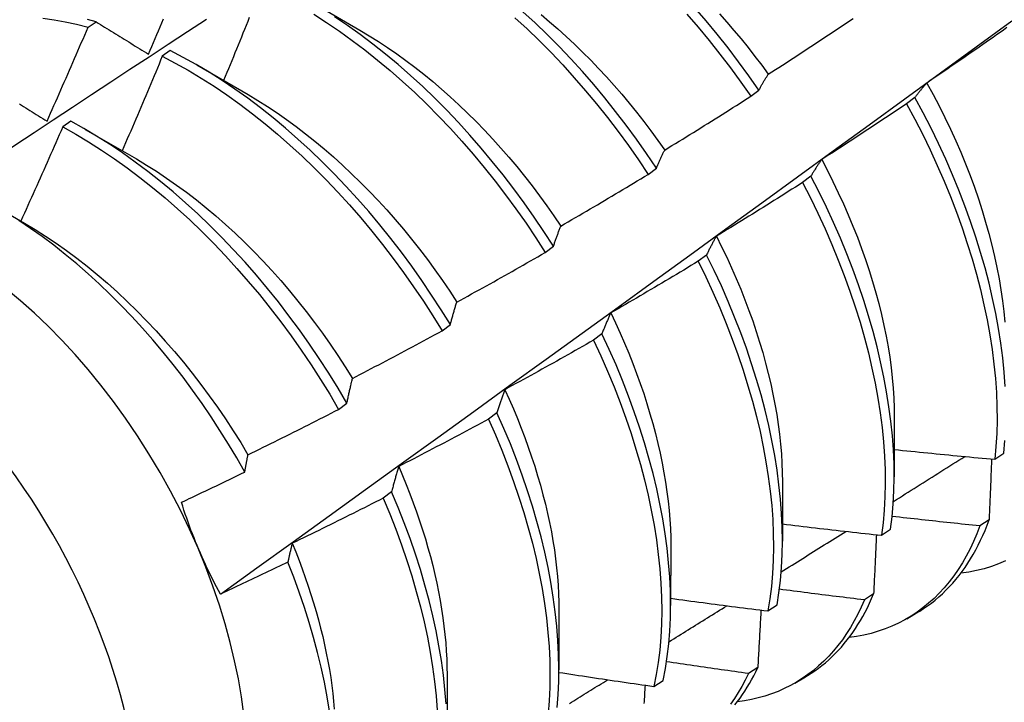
# Model space of a CAD drawing. Header units: inches. Extents: x 17 to 428, y 46 to 203.
# Tile 71 of 114: x 384.485 to 384.791, y 170.188 to 170.401. Entities that reach past the tile are written whole.
import ezdxf

# ---------------------------------------------------------------- set-up
doc = ezdxf.new("R2010")
doc.units = ezdxf.units.IN
doc.header["$MEASUREMENT"] = 0
doc.layers.add('Visible Edges(ANSI)', color=7, linetype='Continuous', lineweight=25)
doc.layers.add('Visible Tangent Edges(ANSI)', color=7, linetype='Continuous', lineweight=25)

msp = doc.modelspace()

# ---------------------------------------------------------------- linework, layer by layer
at = {"layer": 'Visible Edges(ANSI)'}
for p, q in [((384.57489, 170.40669), (384.59085, 170.39745)), ((384.50619, 170.3984), (384.50868, 170.40009)), ((384.53179, 170.39113), (384.52931, 170.38937)), ((384.54009, 170.38665), (384.55605, 170.37742)), ((384.71251, 170.37689), (384.71507, 170.37883)), ((384.76363, 170.37653), (384.76105, 170.37457)), ((384.5008, 170.36912), (384.49832, 170.36735)), ((384.50529, 170.36661), (384.52125, 170.35738)), ((384.68057, 170.35259), (384.68313, 170.35454)), ((384.73125, 170.35202), (384.72865, 170.35006)), ((384.47831, 170.34205), (384.48646, 170.33734)), ((384.64854, 170.32824), (384.6511, 170.33019)), ((384.69876, 170.32747), (384.69616, 170.32551)), ((384.61643, 170.30384), (384.619, 170.3058)), ((384.66618, 170.30291), (384.66357, 170.30094)), ((384.58422, 170.2794), (384.5868, 170.28136)), ((384.6335, 170.27832), (384.63089, 170.27636)), ((384.7572, 170.27682), (384.75718, 170.25837)), ((384.7885, 170.26386), (384.79132, 170.26576)), ((384.7224, 170.25679), (384.72238, 170.23833)), ((384.60072, 170.25372), (384.5981, 170.25176)), ((384.78671, 170.24495), (384.78384, 170.2431)), ((384.75324, 170.24018), (384.75606, 170.24207)), ((384.6876, 170.23675), (384.68758, 170.21829)), ((384.75076, 170.22189), (384.74788, 170.22005)), ((384.71786, 170.21659), (384.72069, 170.21847)), ((384.65281, 170.21671), (384.65278, 170.19825)), ((384.76106, 170.21418), (384.76384, 170.21579)), ((384.7147, 170.19896), (384.71181, 170.19713)), ((384.61801, 170.19667), (384.61798, 170.17821)), ((384.72626, 170.19414), (384.72904, 170.19575)), ((384.68236, 170.1931), (384.68521, 170.19498))]:
    msp.add_line(p, q, dxfattribs=at)
at = {"layer": 'Visible Edges(ANSI)', "flags": 128}
for points in [[(384.71507, 170.37883), (384.71194, 170.38329), (384.70873, 170.38768), (384.70544, 170.39199), (384.70207, 170.39622), (384.69862, 170.40036), (384.69511, 170.40441)], [(384.44762, 170.33793), (384.45359, 170.3419), (384.45955, 170.34587), (384.46551, 170.34983), (384.47148, 170.35379), (384.47745, 170.35775), (384.48341, 170.3617), (384.48938, 170.36565), (384.49535, 170.36959), (384.50132, 170.37353), (384.50729, 170.37746), (384.51326, 170.38139), (384.51923, 170.38531), (384.5252, 170.38923), (384.53117, 170.39315), (384.53715, 170.39706), (384.54312, 170.40096)], [(384.49215, 170.40123), (384.49561, 170.40073), (384.49911, 170.40009), (384.50264, 170.39932), (384.50619, 170.3984)], [(384.52505, 170.39), (384.52557, 170.39122), (384.52609, 170.39245), (384.52661, 170.39367), (384.52713, 170.39489), (384.52764, 170.39611), (384.52816, 170.39734), (384.52867, 170.39856), (384.52918, 170.39978), (384.5297, 170.40101)], [(384.5564, 170.40143), (384.55591, 170.4002), (384.55541, 170.39898), (384.55492, 170.39775), (384.55442, 170.39652), (384.55393, 170.3953), (384.55343, 170.39407), (384.55293, 170.39285), (384.55244, 170.39162), (384.55194, 170.3904), (384.55144, 170.38917), (384.55094, 170.38795), (384.55044, 170.38672), (384.54993, 170.3855), (384.54943, 170.38427), (384.54893, 170.38305), (384.54842, 170.38183)], [(384.57646, 170.40247), (384.58048, 170.3999), (384.58449, 170.39718), (384.58847, 170.39433), (384.59242, 170.39133), (384.59634, 170.3882), (384.60023, 170.38494), (384.60408, 170.38156), (384.60789, 170.37805), (384.61164, 170.37443), (384.61534, 170.37069), (384.61899, 170.36685), (384.62257, 170.3629), (384.62609, 170.35886), (384.62954, 170.35472), (384.63291, 170.35049), (384.63621, 170.34619), (384.63942, 170.3418), (384.64255, 170.33735), (384.64559, 170.33282), (384.64854, 170.32824)], [(384.6511, 170.33019), (384.64815, 170.33477), (384.6451, 170.33929), (384.64197, 170.34374), (384.63875, 170.34812), (384.63544, 170.35242), (384.63206, 170.35664), (384.62861, 170.36077), (384.62509, 170.3648), (384.6215, 170.36874), (384.61785, 170.37258), (384.61414, 170.37631), (384.61039, 170.37992), (384.60658, 170.38342), (384.60273, 170.38679), (384.59883, 170.39004), (384.59491, 170.39316), (384.59095, 170.39615), (384.58697, 170.399), (384.58296, 170.4017)], [(384.63911, 170.40139), (384.64291, 170.39788), (384.64666, 170.39425), (384.65036, 170.3905), (384.654, 170.38665), (384.65758, 170.3827), (384.66109, 170.37865), (384.66454, 170.37451), (384.66791, 170.37028), (384.6712, 170.36597), (384.67441, 170.36158), (384.67753, 170.35712), (384.68057, 170.35259)], [(384.68313, 170.35454), (384.68008, 170.35906), (384.67695, 170.36351), (384.67374, 170.3679), (384.67044, 170.3722), (384.66707, 170.37643), (384.66362, 170.38056), (384.6601, 170.38461), (384.65651, 170.38855), (384.65287, 170.39239), (384.64916, 170.39613), (384.64541, 170.39975), (384.6416, 170.40325)], [(384.64725, 170.40235), (384.64988, 170.40014), (384.65249, 170.39787), (384.65508, 170.39553), (384.65764, 170.39314), (384.66018, 170.39068), (384.66268, 170.38816), (384.66516, 170.38558), (384.6676, 170.38295), (384.67, 170.38027), (384.67237, 170.37753), (384.6747, 170.37474), (384.67699, 170.37191), (384.67924, 170.36903), (384.68145, 170.36611), (384.68361, 170.36316), (384.68573, 170.36016)], [(384.69259, 170.4025), (384.6961, 170.39845), (384.69954, 170.3943), (384.7029, 170.39006), (384.70619, 170.38575), (384.70939, 170.38135), (384.71251, 170.37689)], [(384.70275, 170.40256), (384.70504, 170.4), (384.70729, 170.3974), (384.7095, 170.39475), (384.71168, 170.39206), (384.71383, 170.38934), (384.71593, 170.38657), (384.71799, 170.38377)], [(384.71799, 170.38377), (384.7191, 170.38448), (384.72021, 170.3852), (384.72131, 170.38591), (384.72242, 170.38662), (384.72352, 170.38734), (384.72463, 170.38806), (384.72573, 170.38877), (384.72683, 170.38949), (384.72793, 170.39021), (384.72903, 170.39093), (384.73013, 170.39166), (384.73123, 170.39238), (384.73233, 170.3931), (384.73343, 170.39383), (384.73453, 170.39455), (384.73563, 170.39528), (384.73672, 170.39601), (384.73782, 170.39674), (384.73891, 170.39747), (384.74001, 170.3982), (384.7411, 170.39893), (384.7422, 170.39966), (384.74329, 170.4004), (384.74438, 170.40113)], [(384.49344, 170.36918), (384.49398, 170.37039), (384.49452, 170.37161), (384.49506, 170.37282), (384.4956, 170.37404), (384.49614, 170.37525), (384.49668, 170.37647), (384.49721, 170.37768), (384.49775, 170.3789), (384.49828, 170.38012), (384.49881, 170.38133), (384.49935, 170.38255), (384.49988, 170.38377), (384.50041, 170.38499), (384.50094, 170.3862), (384.50147, 170.38742), (384.502, 170.38864), (384.50252, 170.38986), (384.50305, 170.39108), (384.50358, 170.3923), (384.5041, 170.39352), (384.50463, 170.39474), (384.50515, 170.39596), (384.50567, 170.39718), (384.50619, 170.3984)], [(384.50868, 170.40009), (384.50604, 170.40077)], [(384.50868, 170.40009), (384.50935, 170.39967), (384.51003, 170.39926), (384.5107, 170.39884), (384.51137, 170.39843), (384.51205, 170.39801), (384.51273, 170.39759), (384.51341, 170.39718), (384.51408, 170.39676), (384.51476, 170.39634), (384.51544, 170.39592), (384.51612, 170.3955), (384.51681, 170.39508), (384.51749, 170.39466), (384.51817, 170.39424), (384.51886, 170.39382), (384.51954, 170.3934), (384.52023, 170.39298), (384.52091, 170.39255), (384.5216, 170.39213), (384.52229, 170.3917), (384.52298, 170.39128), (384.52367, 170.39085), (384.52436, 170.39043), (384.52505, 170.39)], [(384.54741, 170.22187), (384.55871, 170.22999), (384.57001, 170.23812), (384.58129, 170.24625), (384.59257, 170.25438), (384.60383, 170.2625), (384.61508, 170.27063), (384.62633, 170.27875), (384.63756, 170.28688), (384.64878, 170.295), (384.66, 170.30312), (384.6712, 170.31124), (384.68239, 170.31936), (384.69358, 170.32747), (384.70475, 170.33559), (384.71592, 170.3437), (384.72707, 170.3518), (384.73822, 170.35991), (384.74936, 170.36801), (384.76048, 170.37611), (384.7716, 170.38421), (384.78271, 170.39231), (384.79381, 170.4004)], [(384.79227, 170.3983), (384.7912, 170.39754), (384.79012, 170.39678), (384.78904, 170.39602), (384.78796, 170.39526), (384.78688, 170.3945), (384.7858, 170.39374), (384.78472, 170.39299), (384.78364, 170.39224), (384.78255, 170.39148), (384.78147, 170.39073), (384.78039, 170.38998), (384.7793, 170.38923), (384.77822, 170.38848), (384.77713, 170.38773), (384.77604, 170.38698), (384.77496, 170.38624), (384.77387, 170.38549), (384.77278, 170.38475), (384.77169, 170.38401), (384.7706, 170.38326), (384.76951, 170.38252), (384.76842, 170.38178), (384.76733, 170.38104)], [(384.59085, 170.39746), (384.59373, 170.39575), (384.59659, 170.39397), (384.59945, 170.39209), (384.60229, 170.39013), (384.60512, 170.3881), (384.60794, 170.38598), (384.61073, 170.38378), (384.6135, 170.3815), (384.61626, 170.37915), (384.61898, 170.37673), (384.62168, 170.37423), (384.62435, 170.37167), (384.62699, 170.36904), (384.6296, 170.36635), (384.63217, 170.36359), (384.6347, 170.36078), (384.6372, 170.35791), (384.63965, 170.35499), (384.64206, 170.35202), (384.64443, 170.34901), (384.64674, 170.34594), (384.64901, 170.34283), (384.65123, 170.33969), (384.6534, 170.3365)], [(384.52931, 170.38937), (384.5288, 170.38814), (384.52829, 170.38691), (384.52778, 170.38568), (384.52726, 170.38445), (384.52675, 170.38323), (384.52623, 170.382), (384.52572, 170.38077), (384.5252, 170.37954), (384.52468, 170.37832), (384.52417, 170.37709), (384.52365, 170.37586), (384.52313, 170.37463), (384.52261, 170.37341), (384.52209, 170.37218), (384.52156, 170.37096), (384.52104, 170.36973), (384.52052, 170.36851), (384.51999, 170.36728), (384.51947, 170.36606), (384.51894, 170.36483), (384.51841, 170.36361), (384.51789, 170.36238), (384.51736, 170.36116), (384.51683, 170.35994)], [(384.52931, 170.38937), (384.53335, 170.38726), (384.53739, 170.385), (384.54143, 170.38258), (384.54545, 170.38002), (384.54945, 170.37731), (384.55343, 170.37446), (384.55739, 170.37147), (384.56131, 170.36835), (384.56521, 170.3651), (384.56906, 170.36172), (384.57286, 170.35822), (384.57662, 170.35461), (384.58033, 170.35088), (384.58398, 170.34704), (384.58756, 170.3431), (384.59108, 170.33906), (384.59454, 170.33493), (384.59791, 170.33071), (384.60121, 170.3264), (384.60443, 170.32202), (384.60757, 170.31757), (384.61061, 170.31305), (384.61357, 170.30848), (384.61643, 170.30384)], [(384.619, 170.3058), (384.61613, 170.31043), (384.61317, 170.315), (384.61012, 170.31951), (384.60698, 170.32396), (384.60375, 170.32833), (384.60045, 170.33263), (384.59706, 170.33684), (384.59361, 170.34097), (384.59008, 170.345), (384.58649, 170.34893), (384.58283, 170.35276), (384.57912, 170.35648), (384.57536, 170.36009), (384.57155, 170.36358), (384.5677, 170.36695), (384.5638, 170.37019), (384.55988, 170.37331), (384.55592, 170.37628), (384.55193, 170.37912), (384.54793, 170.38182), (384.54391, 170.38437), (384.53987, 170.38678), (384.53583, 170.38903), (384.53179, 170.39113)], [(384.71507, 170.37883), (384.71518, 170.37905), (384.7153, 170.37927), (384.71542, 170.37948), (384.71553, 170.3797), (384.71565, 170.37991), (384.71577, 170.38013), (384.71589, 170.38034), (384.71601, 170.38055), (384.71613, 170.38076), (384.71625, 170.38097), (384.71637, 170.38118), (384.7165, 170.38138), (384.71662, 170.38159), (384.71674, 170.38179), (384.71686, 170.38199), (384.71699, 170.3822), (384.71711, 170.3824), (384.71724, 170.3826), (384.71736, 170.3828), (384.71749, 170.38299), (384.71761, 170.38319), (384.71774, 170.38338), (384.71787, 170.38358), (384.71799, 170.38377)], [(384.76733, 170.38104), (384.76717, 170.38087), (384.76701, 170.38069), (384.76685, 170.38051), (384.76669, 170.38033), (384.76653, 170.38015), (384.76637, 170.37997), (384.76622, 170.37979), (384.76606, 170.37961), (384.7659, 170.37942), (384.76575, 170.37924), (384.76559, 170.37905), (384.76544, 170.37886), (384.76529, 170.37868), (384.76513, 170.37849), (384.76498, 170.3783), (384.76483, 170.3781), (384.76468, 170.37791), (384.76453, 170.37772), (384.76438, 170.37752), (384.76423, 170.37733), (384.76408, 170.37713), (384.76393, 170.37693), (384.76378, 170.37673), (384.76363, 170.37653)], [(384.76733, 170.38104), (384.76928, 170.37749), (384.77115, 170.37391), (384.77295, 170.37031), (384.77468, 170.3667), (384.77633, 170.36308), (384.7779, 170.35945), (384.77939, 170.35582), (384.7808, 170.35219), (384.78213, 170.34856), (384.78338, 170.34493), (384.78455, 170.34132), (384.78564, 170.33772), (384.78664, 170.33414), (384.78756, 170.33058), (384.7884, 170.32704), (384.78915, 170.32353), (384.78981, 170.32005), (384.79039, 170.31661), (384.79088, 170.3132), (384.79128, 170.30983), (384.79159, 170.30651)], [(384.55605, 170.37742), (384.55905, 170.37563), (384.56205, 170.37374), (384.56504, 170.37176), (384.56801, 170.36968), (384.57097, 170.36752), (384.57391, 170.36526), (384.57683, 170.36293), (384.57973, 170.36051), (384.5826, 170.35801), (384.58544, 170.35544), (384.58826, 170.35279), (384.59104, 170.35007), (384.59379, 170.34729), (384.5965, 170.34443), (384.59917, 170.34151), (384.6018, 170.33853), (384.60438, 170.33549), (384.60691, 170.3324), (384.6094, 170.32925), (384.61183, 170.32605), (384.61421, 170.3228), (384.61653, 170.31951), (384.6188, 170.31617), (384.621, 170.3128)], [(384.68573, 170.36016), (384.68685, 170.36085), (384.68798, 170.36153), (384.6891, 170.36222), (384.69022, 170.36291), (384.69134, 170.3636), (384.69246, 170.36429), (384.69358, 170.36498), (384.6947, 170.36567), (384.69582, 170.36637), (384.69693, 170.36706), (384.69805, 170.36776), (384.69917, 170.36845), (384.70028, 170.36915), (384.7014, 170.36985), (384.70251, 170.37055), (384.70363, 170.37125), (384.70474, 170.37195), (384.70585, 170.37265), (384.70696, 170.37336), (384.70807, 170.37406), (384.70919, 170.37477), (384.71029, 170.37547), (384.7114, 170.37618), (384.71251, 170.37689)], [(384.79174, 170.28655), (384.79142, 170.29096), (384.79097, 170.29544), (384.79039, 170.29998), (384.78967, 170.30458), (384.78881, 170.30923), (384.78783, 170.31393), (384.78671, 170.31866), (384.78546, 170.32344), (384.78409, 170.32824), (384.78258, 170.33307), (384.78095, 170.33791), (384.7792, 170.34276), (384.77733, 170.34762), (384.77533, 170.35248), (384.77322, 170.35733), (384.77099, 170.36217), (384.76865, 170.36698), (384.76619, 170.37177), (384.76363, 170.37653)], [(384.48481, 170.37452), (384.48547, 170.37411), (384.48613, 170.3737), (384.48679, 170.37329), (384.48745, 170.37288), (384.48811, 170.37247), (384.48878, 170.37206), (384.48944, 170.37165), (384.4901, 170.37124), (384.49077, 170.37083), (384.49144, 170.37042), (384.4921, 170.37), (384.49277, 170.36959), (384.49344, 170.36918)], [(384.76105, 170.37457), (384.75995, 170.37384), (384.75886, 170.3731), (384.75776, 170.37237), (384.75667, 170.37164), (384.75557, 170.3709), (384.75447, 170.37017), (384.75337, 170.36944), (384.75228, 170.36871), (384.75118, 170.36799), (384.75008, 170.36726), (384.74898, 170.36653), (384.74787, 170.36581), (384.74677, 170.36509), (384.74567, 170.36436), (384.74457, 170.36364), (384.74346, 170.36292), (384.74236, 170.3622), (384.74125, 170.36148), (384.74015, 170.36077), (384.73904, 170.36005), (384.73794, 170.35933), (384.73683, 170.35862), (384.73572, 170.35791), (384.73461, 170.35719)], [(384.76105, 170.37457), (384.7636, 170.36981), (384.76604, 170.36502), (384.76838, 170.3602), (384.7706, 170.35536), (384.7727, 170.35051), (384.77469, 170.34565), (384.77655, 170.3408), (384.7783, 170.33594), (384.77992, 170.3311), (384.78141, 170.32628), (384.78278, 170.32148), (384.78401, 170.3167), (384.78512, 170.31197), (384.7861, 170.30727), (384.78694, 170.30262), (384.78765, 170.29803), (384.78823, 170.29349), (384.78867, 170.28902), (384.78898, 170.28462), (384.78915, 170.2803), (384.78919, 170.27605), (384.78909, 170.27189), (384.78886, 170.26783), (384.7885, 170.26386)], [(384.49832, 170.36735), (384.49778, 170.36613), (384.49725, 170.3649), (384.49671, 170.36368), (384.49617, 170.36245), (384.49564, 170.36123), (384.4951, 170.36), (384.49456, 170.35878), (384.49402, 170.35756), (384.49348, 170.35633), (384.49294, 170.35511), (384.49239, 170.35389), (384.49185, 170.35267), (384.49131, 170.35144), (384.49076, 170.35022), (384.49022, 170.349), (384.48967, 170.34778), (384.48912, 170.34656), (384.48857, 170.34534), (384.48802, 170.34412), (384.48748, 170.3429), (384.48692, 170.34168), (384.48637, 170.34046), (384.48582, 170.33924), (384.48527, 170.33802)], [(384.49832, 170.36735), (384.50236, 170.3651), (384.50639, 170.36269), (384.51041, 170.36014), (384.51441, 170.35744), (384.5184, 170.35459), (384.52236, 170.35161), (384.52628, 170.3485), (384.53018, 170.34526), (384.53403, 170.34189), (384.53784, 170.33839), (384.5416, 170.33478), (384.54531, 170.33106), (384.54896, 170.32723), (384.55255, 170.3233), (384.55608, 170.31926), (384.55953, 170.31514), (384.56292, 170.31092), (384.56622, 170.30662), (384.56945, 170.30225), (384.57259, 170.2978), (384.57564, 170.29329), (384.5786, 170.28871), (384.58146, 170.28408), (384.58422, 170.2794)], [(384.5868, 170.28136), (384.58403, 170.28603), (384.58116, 170.29066), (384.57819, 170.29523), (384.57514, 170.29974), (384.57199, 170.30418), (384.56876, 170.30855), (384.56545, 170.31284), (384.56206, 170.31705), (384.5586, 170.32117), (384.55507, 170.3252), (384.55147, 170.32913), (384.54782, 170.33295), (384.5441, 170.33666), (384.54034, 170.34026), (384.53653, 170.34375), (384.53267, 170.34711), (384.52877, 170.35034), (384.52484, 170.35345), (384.52088, 170.35642), (384.5169, 170.35925), (384.51289, 170.36194), (384.50887, 170.36448), (384.50484, 170.36687), (384.5008, 170.36912)], [(384.68313, 170.35454), (384.68323, 170.35479), (384.68333, 170.35503), (384.68344, 170.35528), (384.68354, 170.35552), (384.68365, 170.35576), (384.68375, 170.356), (384.68386, 170.35625), (384.68397, 170.35648), (384.68407, 170.35672), (384.68418, 170.35696), (384.68429, 170.3572), (384.6844, 170.35743), (384.68451, 170.35766), (384.68461, 170.3579), (384.68472, 170.35813), (384.68483, 170.35836), (384.68494, 170.35859), (384.68506, 170.35882), (384.68517, 170.35904), (384.68528, 170.35927), (384.68539, 170.35949), (384.6855, 170.35972), (384.68562, 170.35994), (384.68573, 170.36016)], [(384.52125, 170.35738), (384.5244, 170.3555), (384.52753, 170.35353), (384.53066, 170.35145), (384.53377, 170.34927), (384.53686, 170.347), (384.53993, 170.34463), (384.54298, 170.34218), (384.546, 170.33963), (384.549, 170.337), (384.55196, 170.33428), (384.55488, 170.33148), (384.55777, 170.3286), (384.56062, 170.32565), (384.56342, 170.32262), (384.56617, 170.31952), (384.56888, 170.31635), (384.57154, 170.31313), (384.57414, 170.30984), (384.57669, 170.30649), (384.57918, 170.30309), (384.58161, 170.29965), (384.58398, 170.29615), (384.58629, 170.29262), (384.58853, 170.28905)], [(384.73461, 170.35719), (384.73446, 170.35699), (384.73432, 170.35679), (384.73417, 170.35658), (384.73403, 170.35637), (384.73388, 170.35617), (384.73374, 170.35596), (384.7336, 170.35575), (384.73345, 170.35554), (384.73331, 170.35532), (384.73317, 170.35511), (384.73303, 170.3549), (384.73289, 170.35468), (384.73275, 170.35447), (384.73261, 170.35425), (384.73247, 170.35403), (384.73233, 170.35381), (384.7322, 170.35359), (384.73206, 170.35337), (384.73192, 170.35315), (384.73179, 170.35292), (384.73165, 170.3527), (384.73151, 170.35247), (384.73138, 170.35225), (384.73125, 170.35202)], [(384.73461, 170.35719), (384.7364, 170.35377), (384.73812, 170.35033), (384.73978, 170.34688), (384.74136, 170.34342), (384.74288, 170.33995), (384.74432, 170.33648), (384.7457, 170.333), (384.747, 170.32953), (384.74823, 170.32607), (384.74938, 170.32261), (384.75046, 170.31917), (384.75146, 170.31573), (384.75238, 170.31232), (384.75323, 170.30893), (384.75399, 170.30556), (384.75467, 170.30222), (384.75528, 170.29891), (384.7558, 170.29564), (384.75623, 170.2924), (384.75659, 170.28919), (384.75687, 170.28603), (384.75706, 170.28292), (384.75717, 170.27985), (384.75721, 170.27683)], [(384.6534, 170.3365), (384.65454, 170.33716), (384.65568, 170.33782), (384.65682, 170.33848), (384.65795, 170.33914), (384.65909, 170.33981), (384.66023, 170.34047), (384.66136, 170.34113), (384.6625, 170.3418), (384.66363, 170.34247), (384.66476, 170.34313), (384.6659, 170.3438), (384.66703, 170.34447), (384.66816, 170.34514), (384.66929, 170.34582), (384.67042, 170.34649), (384.67155, 170.34716), (384.67268, 170.34784), (384.67381, 170.34851), (384.67494, 170.34919), (384.67606, 170.34987), (384.67719, 170.35055), (384.67832, 170.35123), (384.67944, 170.35191), (384.68057, 170.35259)], [(384.75606, 170.24207), (384.75654, 170.24595), (384.75689, 170.24993), (384.7571, 170.25401), (384.75718, 170.25818), (384.75712, 170.26244), (384.75693, 170.26677), (384.7566, 170.27119), (384.75614, 170.27567), (384.75555, 170.28021), (384.75482, 170.28481), (384.75396, 170.28947), (384.75296, 170.29417), (384.75184, 170.29891), (384.75059, 170.30368), (384.7492, 170.30849), (384.74769, 170.31332), (384.74605, 170.31816), (384.74429, 170.32301), (384.74241, 170.32787), (384.74041, 170.33273), (384.73829, 170.33758), (384.73605, 170.34241), (384.73371, 170.34723), (384.73125, 170.35202)], [(384.72865, 170.35006), (384.72754, 170.34935), (384.72643, 170.34864), (384.72532, 170.34793), (384.7242, 170.34723), (384.72309, 170.34652), (384.72198, 170.34582), (384.72086, 170.34511), (384.71975, 170.34441), (384.71863, 170.34371), (384.71751, 170.34301), (384.71639, 170.34231), (384.71528, 170.34161), (384.71416, 170.34092), (384.71304, 170.34022), (384.71192, 170.33953), (384.7108, 170.33883), (384.70968, 170.33814), (384.70856, 170.33745), (384.70743, 170.33676), (384.70631, 170.33607), (384.70519, 170.33538), (384.70406, 170.33469), (384.70294, 170.334), (384.70181, 170.33332)], [(384.72865, 170.35006), (384.7311, 170.34526), (384.73344, 170.34045), (384.73567, 170.33561), (384.73778, 170.33076), (384.73977, 170.3259), (384.74165, 170.32104), (384.7434, 170.31619), (384.74503, 170.31135), (384.74653, 170.30652), (384.7479, 170.30172), (384.74915, 170.29695), (384.75026, 170.29221), (384.75124, 170.28751), (384.7521, 170.28286), (384.75281, 170.27826), (384.7534, 170.27372), (384.75385, 170.26925), (384.75416, 170.26484), (384.75435, 170.26051), (384.75439, 170.25626), (384.7543, 170.2521), (384.75408, 170.24803), (384.75373, 170.24405), (384.75324, 170.24018)], [(384.55501, 170.25987), (384.55251, 170.26425), (384.54993, 170.26857), (384.54727, 170.27285), (384.54451, 170.27708), (384.54168, 170.28125), (384.53876, 170.28535), (384.53577, 170.28939), (384.53271, 170.29335), (384.52959, 170.29722), (384.5264, 170.30101), (384.52316, 170.3047), (384.51987, 170.30829), (384.51652, 170.31179), (384.51312, 170.31518), (384.50968, 170.31847), (384.50619, 170.32165), (384.50266, 170.32472), (384.4991, 170.32767), (384.49551, 170.33049), (384.4919, 170.33319), (384.48828, 170.33575), (384.48464, 170.33817)], [(384.48646, 170.33734), (384.48973, 170.33538), (384.493, 170.33332), (384.49626, 170.33114), (384.4995, 170.32886), (384.50272, 170.32647), (384.50591, 170.32397), (384.50908, 170.32138), (384.51222, 170.31868), (384.51533, 170.31589), (384.5184, 170.31301), (384.52143, 170.31004), (384.52442, 170.30699), (384.52737, 170.30386), (384.53026, 170.30066), (384.53311, 170.29738), (384.53591, 170.29404), (384.53864, 170.29063), (384.54132, 170.28715), (384.54394, 170.28363), (384.54649, 170.28005), (384.54897, 170.27642), (384.55138, 170.27274), (384.55372, 170.26902), (384.55598, 170.26527)], [(384.6511, 170.33019), (384.65119, 170.33047), (384.65129, 170.33074), (384.65138, 170.33102), (384.65147, 170.33129), (384.65156, 170.33156), (384.65166, 170.33183), (384.65175, 170.3321), (384.65184, 170.33237), (384.65194, 170.33263), (384.65203, 170.3329), (384.65213, 170.33316), (384.65222, 170.33343), (384.65232, 170.33369), (384.65241, 170.33395), (384.65251, 170.33421), (384.65261, 170.33447), (384.65271, 170.33473), (384.6528, 170.33499), (384.6529, 170.33524), (384.653, 170.3355), (384.6531, 170.33575), (384.6532, 170.336), (384.6533, 170.33625), (384.6534, 170.3365)], [(384.70181, 170.33332), (384.70168, 170.33309), (384.70155, 170.33286), (384.70141, 170.33262), (384.70128, 170.33239), (384.70115, 170.33215), (384.70102, 170.33192), (384.70089, 170.33168), (384.70076, 170.33144), (384.70063, 170.3312), (384.70051, 170.33096), (384.70038, 170.33072), (384.70025, 170.33047), (384.70012, 170.33023), (384.7, 170.32998), (384.69987, 170.32974), (384.69975, 170.32949), (384.69962, 170.32924), (384.6995, 170.32899), (384.69937, 170.32874), (384.69925, 170.32849), (384.69913, 170.32824), (384.69901, 170.32799), (384.69888, 170.32773), (384.69876, 170.32747)], [(384.70181, 170.33332), (384.70345, 170.33004), (384.70503, 170.32675), (384.70654, 170.32345), (384.70799, 170.32015), (384.70938, 170.31684), (384.71069, 170.31353), (384.71195, 170.31022), (384.71313, 170.30692), (384.71424, 170.30363), (384.71528, 170.30034), (384.71626, 170.29707), (384.71716, 170.29381), (384.71799, 170.29057), (384.71875, 170.28735), (384.71944, 170.28415), (384.72005, 170.28097), (384.7206, 170.27783), (384.72107, 170.27471), (384.72147, 170.27163), (384.7218, 170.26858), (384.72206, 170.26557), (384.72224, 170.2626), (384.72235, 170.25967), (384.72239, 170.25679)], [(384.621, 170.3128), (384.62215, 170.31343), (384.62331, 170.31406), (384.62446, 170.3147), (384.62561, 170.31533), (384.62677, 170.31597), (384.62792, 170.3166), (384.62907, 170.31724), (384.63022, 170.31788), (384.63137, 170.31852), (384.63252, 170.31916), (384.63366, 170.3198), (384.63481, 170.32045), (384.63596, 170.32109), (384.63711, 170.32173), (384.63825, 170.32238), (384.6394, 170.32303), (384.64054, 170.32368), (384.64169, 170.32433), (384.64283, 170.32498), (384.64397, 170.32563), (384.64511, 170.32628), (384.64626, 170.32693), (384.6474, 170.32759), (384.64854, 170.32824)], [(384.72069, 170.21847), (384.7213, 170.22226), (384.72177, 170.22614), (384.72211, 170.23013), (384.72231, 170.23422), (384.72238, 170.23839), (384.72231, 170.24265), (384.72211, 170.24699), (384.72178, 170.25141), (384.72131, 170.25589), (384.72071, 170.26044), (384.71997, 170.26505), (384.7191, 170.2697), (384.7181, 170.27441), (384.71697, 170.27915), (384.71571, 170.28393), (384.71432, 170.28874), (384.7128, 170.29356), (384.71116, 170.29841), (384.70939, 170.30326), (384.7075, 170.30812), (384.70549, 170.31298), (384.70336, 170.31783), (384.70112, 170.32266), (384.69876, 170.32747)], [(384.69616, 170.32551), (384.69503, 170.32483), (384.69391, 170.32415), (384.69278, 170.32347), (384.69165, 170.32279), (384.69052, 170.32211), (384.68939, 170.32143), (384.68825, 170.32076), (384.68712, 170.32008), (384.68599, 170.31941), (384.68486, 170.31873), (384.68372, 170.31806), (384.68259, 170.31739), (384.68145, 170.31672), (384.68032, 170.31605), (384.67918, 170.31539), (384.67805, 170.31472), (384.67691, 170.31405), (384.67577, 170.31339), (384.67463, 170.31273), (384.67349, 170.31206), (384.67235, 170.3114), (384.67121, 170.31074), (384.67007, 170.31008), (384.66893, 170.30943)], [(384.69616, 170.32551), (384.69851, 170.32069), (384.70074, 170.31586), (384.70286, 170.31101), (384.70486, 170.30615), (384.70674, 170.30129), (384.7085, 170.29644), (384.71013, 170.2916), (384.71164, 170.28677), (384.71302, 170.28197), (384.71428, 170.27719), (384.7154, 170.27245), (384.71639, 170.26775), (384.71725, 170.2631), (384.71798, 170.25849), (384.71857, 170.25395), (384.71903, 170.24947), (384.71935, 170.24506), (384.71954, 170.24073), (384.71959, 170.23647), (384.71951, 170.2323), (384.7193, 170.22823), (384.71895, 170.22425), (384.71847, 170.22037), (384.71786, 170.21659)], [(384.619, 170.3058), (384.61908, 170.3061), (384.61916, 170.30641), (384.61924, 170.30671), (384.61932, 170.30701), (384.6194, 170.30731), (384.61948, 170.30761), (384.61956, 170.30791), (384.61964, 170.3082), (384.61972, 170.3085), (384.6198, 170.30879), (384.61989, 170.30909), (384.61997, 170.30938), (384.62005, 170.30967), (384.62014, 170.30996), (384.62022, 170.31025), (384.62031, 170.31054), (384.62039, 170.31082), (384.62048, 170.31111), (384.62056, 170.31139), (384.62065, 170.31168), (384.62074, 170.31196), (384.62082, 170.31224), (384.62091, 170.31252), (384.621, 170.3128)], [(384.66893, 170.30943), (384.66881, 170.30917), (384.66869, 170.30891), (384.66857, 170.30864), (384.66845, 170.30838), (384.66833, 170.30812), (384.66822, 170.30785), (384.6681, 170.30759), (384.66798, 170.30732), (384.66787, 170.30705), (384.66775, 170.30678), (384.66764, 170.30651), (384.66752, 170.30624), (384.66741, 170.30597), (384.66729, 170.3057), (384.66718, 170.30542), (384.66707, 170.30515), (384.66695, 170.30487), (384.66684, 170.30459), (384.66673, 170.30432), (384.66662, 170.30404), (384.66651, 170.30376), (384.6664, 170.30347), (384.66629, 170.30319), (384.66618, 170.30291)], [(384.66893, 170.30943), (384.67042, 170.3063), (384.67185, 170.30316), (384.67322, 170.30002), (384.67453, 170.29687), (384.67578, 170.29372), (384.67697, 170.29058), (384.67811, 170.28743), (384.67918, 170.2843), (384.68019, 170.28117), (384.68114, 170.27805), (384.68202, 170.27494), (384.68284, 170.27185), (384.6836, 170.26877), (384.6843, 170.26572), (384.68493, 170.26268), (384.68549, 170.25967), (384.68599, 170.25669), (384.68643, 170.25374), (384.68679, 170.25081), (384.68709, 170.24792), (384.68733, 170.24507), (384.68749, 170.24225), (384.68759, 170.23947), (384.68762, 170.23673)], [(384.58853, 170.28905), (384.5897, 170.28966), (384.59086, 170.29026), (384.59203, 170.29087), (384.5932, 170.29147), (384.59437, 170.29208), (384.59553, 170.29269), (384.5967, 170.2933), (384.59786, 170.29391), (384.59903, 170.29453), (384.60019, 170.29514), (384.60135, 170.29576), (384.60252, 170.29637), (384.60368, 170.29699), (384.60484, 170.29761), (384.606, 170.29823), (384.60716, 170.29885), (384.60832, 170.29947), (384.60948, 170.30009), (384.61064, 170.30071), (384.6118, 170.30134), (384.61296, 170.30196), (384.61411, 170.30259), (384.61527, 170.30322), (384.61643, 170.30384)], [(384.68521, 170.19498), (384.68593, 170.19866), (384.68653, 170.20245), (384.68699, 170.20634), (384.68732, 170.21033), (384.68752, 170.21442), (384.68758, 170.2186), (384.68751, 170.22287), (384.6873, 170.22722), (384.68696, 170.23163), (384.68648, 170.23612), (384.68587, 170.24067), (384.68513, 170.24528), (384.68425, 170.24994), (384.68324, 170.25465), (384.6821, 170.25939), (384.68083, 170.26417), (384.67943, 170.26898), (384.67791, 170.27381), (384.67626, 170.27866), (384.67448, 170.28351), (384.67258, 170.28837), (384.67057, 170.29323), (384.66843, 170.29807), (384.66618, 170.30291)], [(384.66357, 170.30094), (384.66243, 170.30029), (384.66129, 170.29963), (384.66014, 170.29898), (384.65899, 170.29833), (384.65785, 170.29768), (384.6567, 170.29703), (384.65556, 170.29638), (384.65441, 170.29573), (384.65326, 170.29509), (384.65211, 170.29444), (384.65096, 170.2938), (384.64981, 170.29315), (384.64866, 170.29251), (384.64751, 170.29187), (384.64636, 170.29123), (384.6452, 170.29059), (384.64405, 170.28995), (384.6429, 170.28931), (384.64174, 170.28868), (384.64059, 170.28804), (384.63943, 170.28741), (384.63828, 170.28678), (384.63712, 170.28615), (384.63596, 170.28552)], [(384.66357, 170.30094), (384.66581, 170.29611), (384.66794, 170.29126), (384.66995, 170.2864), (384.67183, 170.28154), (384.6736, 170.27669), (384.67524, 170.27184), (384.67676, 170.26702), (384.67815, 170.26221), (384.67941, 170.25743), (384.68054, 170.25269), (384.68154, 170.24799), (384.6824, 170.24333), (384.68314, 170.23873), (384.68374, 170.23418), (384.6842, 170.2297), (384.68454, 170.22528), (384.68473, 170.22094), (384.6848, 170.21668), (384.68472, 170.21251), (384.68452, 170.20843), (384.68418, 170.20444), (384.68371, 170.20055), (384.6831, 170.19677), (384.68236, 170.1931)], [(384.5868, 170.28136), (384.58687, 170.28169), (384.58694, 170.28202), (384.58701, 170.28236), (384.58708, 170.28269), (384.58715, 170.28301), (384.58721, 170.28334), (384.58728, 170.28367), (384.58735, 170.28399), (384.58743, 170.28432), (384.5875, 170.28464), (384.58757, 170.28496), (384.58764, 170.28529), (384.58771, 170.28561), (384.58778, 170.28592), (384.58786, 170.28624), (384.58793, 170.28656), (384.588, 170.28687), (384.58808, 170.28719), (384.58815, 170.2875), (384.58823, 170.28781), (384.5883, 170.28813), (384.58838, 170.28844), (384.58845, 170.28874), (384.58853, 170.28905)], [(384.63596, 170.28552), (384.63586, 170.28523), (384.63575, 170.28494), (384.63564, 170.28465), (384.63553, 170.28436), (384.63543, 170.28407), (384.63532, 170.28378), (384.63522, 170.28348), (384.63511, 170.28319), (384.63501, 170.28289), (384.6349, 170.28259), (384.6348, 170.2823), (384.6347, 170.282), (384.6346, 170.2817), (384.63449, 170.2814), (384.63439, 170.28109), (384.63429, 170.28079), (384.63419, 170.28048), (384.63409, 170.28018), (384.63399, 170.27987), (384.63389, 170.27956), (384.6338, 170.27926), (384.6337, 170.27895), (384.6336, 170.27863), (384.6335, 170.27832)], [(384.63596, 170.28552), (384.63731, 170.28254), (384.63861, 170.27955), (384.63985, 170.27657), (384.64104, 170.27358), (384.64218, 170.2706), (384.64326, 170.26761), (384.64429, 170.26464), (384.64526, 170.26167), (384.64617, 170.25871), (384.64703, 170.25576), (384.64783, 170.25282), (384.64857, 170.2499), (384.64925, 170.247), (384.64987, 170.24412), (384.65044, 170.24125), (384.65094, 170.23841), (384.65138, 170.2356), (384.65176, 170.23281), (384.65208, 170.23004), (384.65235, 170.22731), (384.65255, 170.22461), (384.65269, 170.22194), (384.65278, 170.21931), (384.6528, 170.21671)], [(384.55598, 170.26527), (384.55716, 170.26584), (384.55835, 170.26642), (384.55953, 170.267), (384.56071, 170.26758), (384.56189, 170.26816), (384.56307, 170.26874), (384.56425, 170.26933), (384.56543, 170.26991), (384.56661, 170.2705), (384.56779, 170.27108), (384.56897, 170.27167), (384.57014, 170.27226), (384.57132, 170.27285), (384.5725, 170.27344), (384.57367, 170.27403), (384.57485, 170.27462), (384.57602, 170.27522), (384.57719, 170.27581), (384.57837, 170.27641), (384.57954, 170.277), (384.58071, 170.2776), (384.58188, 170.2782), (384.58305, 170.2788), (384.58422, 170.2794)], [(384.65222, 170.18653), (384.65254, 170.19054), (384.65273, 170.19463), (384.65278, 170.19882), (384.6527, 170.20309), (384.65249, 170.20744), (384.65214, 170.21186), (384.65165, 170.21635), (384.65103, 170.22091), (384.65028, 170.22552), (384.6494, 170.23018), (384.64838, 170.23489), (384.64723, 170.23964), (384.64595, 170.24442), (384.64455, 170.24923), (384.64301, 170.25406), (384.64135, 170.25891), (384.63957, 170.26376), (384.63767, 170.26862), (384.63564, 170.27348), (384.6335, 170.27832)], [(384.63089, 170.27636), (384.62973, 170.27573), (384.62857, 170.2751), (384.62741, 170.27448), (384.62625, 170.27385), (384.62508, 170.27323), (384.62392, 170.27261), (384.62276, 170.27199), (384.6216, 170.27137), (384.62043, 170.27075), (384.61927, 170.27013), (384.6181, 170.26951), (384.61694, 170.2689), (384.61577, 170.26828), (384.61461, 170.26767), (384.61344, 170.26706), (384.61227, 170.26645), (384.6111, 170.26584), (384.60993, 170.26523), (384.60876, 170.26462), (384.60759, 170.26401), (384.60642, 170.26341), (384.60525, 170.2628), (384.60408, 170.2622), (384.60291, 170.2616)], [(384.63089, 170.27636), (384.63302, 170.27151), (384.63503, 170.26665), (384.63693, 170.26179), (384.6387, 170.25694), (384.64035, 170.25209), (384.64187, 170.24726), (384.64327, 170.24246), (384.64454, 170.23768), (384.64568, 170.23293), (384.64668, 170.22823), (384.64756, 170.22357), (384.6483, 170.21896), (384.64891, 170.21441), (384.64938, 170.20992), (384.64972, 170.2055), (384.64993, 170.20116), (384.65, 170.1969), (384.64993, 170.19272), (384.64974, 170.18863), (384.6494, 170.18463)], [(384.79132, 170.26576), (384.79167, 170.26973)], [(384.75719, 170.26689), (384.75849, 170.26675), (384.75979, 170.26662), (384.7611, 170.26648), (384.7624, 170.26635), (384.7637, 170.26622), (384.76501, 170.26609), (384.76631, 170.26596), (384.76762, 170.26583), (384.76892, 170.2657), (384.77022, 170.26557), (384.77153, 170.26544), (384.77283, 170.26531), (384.77414, 170.26519), (384.77544, 170.26506), (384.77675, 170.26494), (384.77805, 170.26482), (384.77936, 170.26469), (384.78066, 170.26457), (384.78197, 170.26445), (384.78328, 170.26433), (384.78458, 170.26421), (384.78589, 170.26409), (384.78719, 170.26397), (384.7885, 170.26386)], [(384.55501, 170.25987), (384.55505, 170.2601), (384.55508, 170.26033), (384.55512, 170.26056), (384.55516, 170.26079), (384.5552, 170.26102), (384.55524, 170.26125), (384.55528, 170.26148), (384.55532, 170.2617), (384.55536, 170.26193), (384.5554, 170.26216), (384.55544, 170.26238), (384.55548, 170.26261), (384.55552, 170.26283), (384.55556, 170.26305), (384.55561, 170.26328), (384.55565, 170.2635), (384.55569, 170.26372), (384.55573, 170.26395), (384.55577, 170.26417), (384.55581, 170.26439), (384.55585, 170.26461), (384.5559, 170.26483), (384.55594, 170.26505), (384.55598, 170.26527)], [(384.75694, 170.25071), (384.75786, 170.25129), (384.75879, 170.25188), (384.75971, 170.25246), (384.76064, 170.25304), (384.76156, 170.25363), (384.76249, 170.25421), (384.76341, 170.25479), (384.76434, 170.25538), (384.76526, 170.25596), (384.76619, 170.25654), (384.76711, 170.25713), (384.76804, 170.25771), (384.76896, 170.25829), (384.76989, 170.25888), (384.77081, 170.25946), (384.77174, 170.26004), (384.77266, 170.26063), (384.77358, 170.26121), (384.77451, 170.26179), (384.77543, 170.26238), (384.77636, 170.26296), (384.77728, 170.26355), (384.7782, 170.26413), (384.77913, 170.26471)], [(384.78749, 170.26395), (384.78746, 170.26316), (384.78743, 170.26238), (384.7874, 170.26159), (384.78737, 170.2608), (384.78734, 170.26001), (384.78731, 170.25922), (384.78727, 170.25843), (384.78724, 170.25764), (384.78721, 170.25685), (384.78718, 170.25606), (384.78715, 170.25527), (384.78711, 170.25448), (384.78708, 170.25369), (384.78705, 170.2529), (384.78702, 170.2521), (384.78698, 170.25131), (384.78695, 170.25052), (384.78692, 170.24972), (384.78688, 170.24893), (384.78685, 170.24813), (384.78682, 170.24734), (384.78678, 170.24654), (384.78675, 170.24574), (384.78671, 170.24495)], [(384.60291, 170.2616), (384.60281, 170.26128), (384.60272, 170.26096), (384.60262, 170.26065), (384.60253, 170.26033), (384.60243, 170.26001), (384.60234, 170.25969), (384.60224, 170.25936), (384.60215, 170.25904), (384.60206, 170.25872), (384.60197, 170.25839), (384.60187, 170.25807), (384.60178, 170.25774), (384.60169, 170.25741), (384.6016, 170.25708), (384.60151, 170.25675), (384.60142, 170.25642), (384.60133, 170.25608), (384.60124, 170.25575), (384.60116, 170.25542), (384.60107, 170.25508), (384.60098, 170.25474), (384.60089, 170.2544), (384.60081, 170.25406), (384.60072, 170.25372)], [(384.60291, 170.2616), (384.60412, 170.25878), (384.60528, 170.25596), (384.6064, 170.25313), (384.60746, 170.25031), (384.60847, 170.2475), (384.60944, 170.24469), (384.61035, 170.24188), (384.61121, 170.23908), (384.61202, 170.23629), (384.61278, 170.23352), (384.61349, 170.23075), (384.61415, 170.228), (384.61475, 170.22527), (384.61531, 170.22255), (384.61581, 170.21985), (384.61626, 170.21717), (384.61666, 170.21451), (384.61701, 170.21188), (384.6173, 170.20927), (384.61754, 170.20669), (384.61773, 170.20414), (384.61787, 170.20162), (384.61795, 170.19913), (384.61798, 170.19667)], [(384.53525, 170.25044), (384.53608, 170.25083), (384.53691, 170.25122), (384.53773, 170.2516), (384.53856, 170.25199), (384.53938, 170.25238), (384.54021, 170.25277), (384.54103, 170.25316), (384.54186, 170.25355), (384.54268, 170.25394), (384.5435, 170.25434), (384.54433, 170.25473), (384.54515, 170.25512), (384.54597, 170.25551), (384.54679, 170.25591), (384.54762, 170.2563), (384.54844, 170.2567), (384.54926, 170.25709), (384.55008, 170.25749), (384.5509, 170.25788), (384.55172, 170.25828), (384.55255, 170.25868), (384.55337, 170.25908), (384.55419, 170.25947), (384.55501, 170.25987)], [(384.5981, 170.25176), (384.59692, 170.25116), (384.59575, 170.25056), (384.59457, 170.24996), (384.5934, 170.24936), (384.59222, 170.24877), (384.59104, 170.24818), (384.58987, 170.24758), (384.58869, 170.24699), (384.58751, 170.2464), (384.58633, 170.24581), (384.58515, 170.24522), (384.58397, 170.24463), (384.58279, 170.24405), (384.58161, 170.24346), (384.58043, 170.24288), (384.57924, 170.2423), (384.57806, 170.24171), (384.57688, 170.24113), (384.57569, 170.24055), (384.57451, 170.23997), (384.57332, 170.2394), (384.57214, 170.23882), (384.57095, 170.23824), (384.56977, 170.23767)], [(384.5981, 170.25176), (384.60012, 170.2469), (384.60202, 170.24204), (384.6038, 170.23719), (384.60546, 170.23234), (384.60699, 170.22751), (384.60839, 170.2227), (384.60967, 170.21792), (384.61081, 170.21317), (384.61183, 170.20846), (384.61271, 170.2038), (384.61346, 170.19919), (384.61408, 170.19464), (384.61456, 170.19015), (384.61491, 170.18572)], [(384.61767, 170.18766), (384.61731, 170.19209), (384.61682, 170.19658), (384.61619, 170.20114), (384.61543, 170.20575), (384.61454, 170.21042), (384.61352, 170.21513), (384.61236, 170.21988), (384.61107, 170.22467), (384.60966, 170.22948), (384.60812, 170.23431), (384.60645, 170.23915), (384.60466, 170.24401), (384.60275, 170.24887), (384.60072, 170.25372)], [(384.54741, 170.22187), (384.5468, 170.22299), (384.54619, 170.22412), (384.5456, 170.22526), (384.54501, 170.2264), (384.54444, 170.22755), (384.54387, 170.22871), (384.54332, 170.22987), (384.54277, 170.23103), (384.54223, 170.23221), (384.5417, 170.23339), (384.54118, 170.23457), (384.54067, 170.23577), (384.54016, 170.23697), (384.53967, 170.23817), (384.53919, 170.23938), (384.53871, 170.24059), (384.53825, 170.2418), (384.53779, 170.24302), (384.53735, 170.24425), (384.53691, 170.24548), (384.53648, 170.24671), (384.53607, 170.24795), (384.53566, 170.24919), (384.53525, 170.25044)], [(384.78384, 170.2431), (384.7827, 170.24321), (384.78157, 170.24333), (384.78043, 170.24344), (384.77929, 170.24356), (384.77815, 170.24368), (384.77701, 170.2438), (384.77588, 170.24392), (384.77474, 170.24404), (384.7736, 170.24416), (384.77246, 170.24428), (384.77133, 170.2444), (384.77019, 170.24452), (384.76905, 170.24464), (384.76791, 170.24477), (384.76678, 170.24489), (384.76564, 170.24502), (384.7645, 170.24514), (384.76337, 170.24527), (384.76223, 170.2454), (384.7611, 170.24552), (384.75996, 170.24565), (384.75882, 170.24578), (384.75769, 170.24591), (384.75655, 170.24604)], [(384.76384, 170.21579), (384.76511, 170.21655), (384.76635, 170.21735), (384.76757, 170.21819), (384.76877, 170.21908), (384.76994, 170.22), (384.77108, 170.22097), (384.7722, 170.22198), (384.77328, 170.22303), (384.77434, 170.22411), (384.77538, 170.22524), (384.77638, 170.22641), (384.77736, 170.22761), (384.7783, 170.22886), (384.77922, 170.23014), (384.78011, 170.23146), (384.78096, 170.23281), (384.78179, 170.23421), (384.78259, 170.23564), (384.78336, 170.2371), (384.78409, 170.2386), (384.78479, 170.24014), (384.78547, 170.24171), (384.78611, 170.24331), (384.78671, 170.24495)], [(384.72238, 170.2437), (384.72367, 170.24354), (384.72495, 170.24339), (384.72624, 170.24323), (384.72752, 170.24308), (384.7288, 170.24293), (384.73009, 170.24278), (384.73137, 170.24262), (384.73266, 170.24247), (384.73394, 170.24232), (384.73523, 170.24218), (384.73651, 170.24203), (384.7378, 170.24188), (384.73909, 170.24173), (384.74037, 170.24159), (384.74166, 170.24144), (384.74294, 170.2413), (384.74423, 170.24116), (384.74552, 170.24102), (384.7468, 170.24087), (384.74809, 170.24073), (384.74938, 170.24059), (384.75066, 170.24045), (384.75195, 170.24032), (384.75324, 170.24018)], [(384.78384, 170.2431), (384.7829, 170.24063), (384.78188, 170.23825), (384.78079, 170.23594), (384.77963, 170.23371), (384.7784, 170.23157), (384.7771, 170.22951), (384.77572, 170.22753), (384.77429, 170.22565), (384.77278, 170.22385), (384.77121, 170.22214), (384.76957, 170.22053), (384.76788, 170.219), (384.76612, 170.21757), (384.7643, 170.21624), (384.76242, 170.215), (384.76048, 170.21386), (384.75849, 170.21281), (384.75644, 170.21187), (384.75435, 170.21102), (384.7522, 170.21028), (384.75, 170.20963), (384.74775, 170.20909), (384.74546, 170.20865), (384.74312, 170.20831)], [(384.72201, 170.22879), (384.72285, 170.22932), (384.72368, 170.22984), (384.72452, 170.23036), (384.72536, 170.23089), (384.7262, 170.23141), (384.72704, 170.23194), (384.72788, 170.23246), (384.72871, 170.23299), (384.72955, 170.23351), (384.73039, 170.23404), (384.73123, 170.23456), (384.73207, 170.23509), (384.7329, 170.23561), (384.73374, 170.23614), (384.73458, 170.23666), (384.73542, 170.23719), (384.73626, 170.23771), (384.73709, 170.23824), (384.73793, 170.23876), (384.73877, 170.23929), (384.73961, 170.23982), (384.74044, 170.24034), (384.74128, 170.24087), (384.74212, 170.24139)], [(384.75165, 170.24035), (384.75161, 170.23958), (384.75158, 170.23882), (384.75154, 170.23805), (384.7515, 170.23729), (384.75147, 170.23652), (384.75143, 170.23576), (384.7514, 170.23499), (384.75136, 170.23422), (384.75132, 170.23346), (384.75129, 170.23269), (384.75125, 170.23192), (384.75121, 170.23115), (384.75118, 170.23038), (384.75114, 170.22961), (384.7511, 170.22884), (384.75107, 170.22807), (384.75103, 170.2273), (384.75099, 170.22653), (384.75095, 170.22576), (384.75091, 170.22499), (384.75088, 170.22421), (384.75084, 170.22344), (384.7508, 170.22267), (384.75076, 170.22189)], [(384.56977, 170.23767), (384.56971, 170.23743), (384.56965, 170.2372), (384.56959, 170.23696), (384.56953, 170.23672), (384.56947, 170.23648), (384.56942, 170.23624), (384.56936, 170.236), (384.5693, 170.23576), (384.56924, 170.23552), (384.56919, 170.23528), (384.56913, 170.23504), (384.56907, 170.23479), (384.56902, 170.23455), (384.56896, 170.23431), (384.5689, 170.23406), (384.56885, 170.23382), (384.56879, 170.23357), (384.56874, 170.23333), (384.56868, 170.23308), (384.56863, 170.23284), (384.56857, 170.23259), (384.56852, 170.23234), (384.56846, 170.23209), (384.56841, 170.23184)], [(384.56977, 170.23767), (384.57085, 170.23501), (384.57189, 170.23235), (384.57288, 170.22969), (384.57383, 170.22703), (384.57474, 170.22437), (384.5756, 170.22173), (384.57642, 170.21909), (384.5772, 170.21645), (384.57792, 170.21383), (384.57861, 170.21122), (384.57925, 170.20862), (384.57984, 170.20604), (384.58038, 170.20347), (384.58088, 170.20092), (384.58133, 170.19838), (384.58174, 170.19587), (384.58209, 170.19338), (384.5824, 170.19091), (384.58266, 170.18846), (384.58287, 170.18604)], [(384.56841, 170.23184), (384.56754, 170.23142), (384.56667, 170.231), (384.56579, 170.23058), (384.56492, 170.23016), (384.56405, 170.22974), (384.56318, 170.22932), (384.5623, 170.2289), (384.56143, 170.22848), (384.56055, 170.22806), (384.55968, 170.22765), (384.55881, 170.22723), (384.55793, 170.22681), (384.55705, 170.2264), (384.55618, 170.22598), (384.5553, 170.22557), (384.55443, 170.22515), (384.55355, 170.22474), (384.55267, 170.22433), (384.5518, 170.22392), (384.55092, 170.22351), (384.55004, 170.22309), (384.54917, 170.22268), (384.54829, 170.22227), (384.54741, 170.22187)], [(384.58139, 170.18536), (384.58064, 170.18989), (384.57977, 170.19446), (384.57878, 170.19906), (384.57766, 170.20369), (384.57642, 170.20835), (384.57506, 170.21302), (384.57357, 170.21772), (384.57197, 170.22242), (384.57025, 170.22713), (384.56841, 170.23184)], [(384.79187, 170.23219), (384.78968, 170.23127), (384.78744, 170.23046), (384.78514, 170.22976), (384.78278, 170.22918), (384.78038, 170.22871), (384.77792, 170.22835)], [(384.74788, 170.22005), (384.74678, 170.22019), (384.74567, 170.22032), (384.74457, 170.22045), (384.74347, 170.22058), (384.74237, 170.22072), (384.74126, 170.22085), (384.74016, 170.22098), (384.73906, 170.22112), (384.73796, 170.22125), (384.73686, 170.22139), (384.73576, 170.22153), (384.73465, 170.22167), (384.73355, 170.2218), (384.73245, 170.22194), (384.73135, 170.22208), (384.73025, 170.22222), (384.72915, 170.22236), (384.72805, 170.22251), (384.72695, 170.22265), (384.72585, 170.22279), (384.72475, 170.22293), (384.72365, 170.22308), (384.72255, 170.22322), (384.72145, 170.22337)], [(384.68758, 170.22056), (384.68884, 170.22039), (384.6901, 170.22021), (384.69136, 170.22004), (384.69262, 170.21987), (384.69388, 170.2197), (384.69514, 170.21953), (384.6964, 170.21936), (384.69766, 170.21919), (384.69892, 170.21902), (384.70019, 170.21885), (384.70145, 170.21869), (384.70271, 170.21852), (384.70397, 170.21836), (384.70523, 170.21819), (384.70649, 170.21803), (384.70776, 170.21787), (384.70902, 170.2177), (384.71028, 170.21754), (384.71154, 170.21738), (384.71281, 170.21722), (384.71407, 170.21706), (384.71533, 170.21691), (384.7166, 170.21675), (384.71786, 170.21659)], [(384.74788, 170.22005), (384.7469, 170.2178), (384.74586, 170.21562), (384.74475, 170.21352), (384.74357, 170.21149), (384.74234, 170.20953), (384.74104, 170.20765), (384.73968, 170.20585), (384.73826, 170.20414), (384.73679, 170.2025), (384.73525, 170.20094), (384.73366, 170.19947), (384.73201, 170.19808), (384.7303, 170.19677), (384.72855, 170.19556), (384.72674, 170.19443), (384.72488, 170.19338), (384.72297, 170.19243), (384.72101, 170.19156), (384.719, 170.19079), (384.71695, 170.1901), (384.71486, 170.1895), (384.71272, 170.189), (384.71054, 170.18859), (384.70832, 170.18827)], [(384.72904, 170.19575), (384.73021, 170.19645), (384.73136, 170.19718), (384.7325, 170.19795), (384.7336, 170.19876), (384.73469, 170.1996), (384.73575, 170.20048), (384.7368, 170.20139), (384.73781, 170.20233), (384.73881, 170.20331), (384.73978, 170.20433), (384.74073, 170.20537), (384.74165, 170.20645), (384.74255, 170.20757), (384.74343, 170.20871), (384.74428, 170.20989), (384.7451, 170.2111), (384.7459, 170.21234), (384.74667, 170.21362), (384.74742, 170.21492), (384.74814, 170.21626), (384.74884, 170.21762), (384.7495, 170.21902), (384.75015, 170.22044), (384.75076, 170.22189)], [(384.68706, 170.20701), (384.68781, 170.20748), (384.68856, 170.20794), (384.68931, 170.20841), (384.69006, 170.20887), (384.69081, 170.20934), (384.69156, 170.20981), (384.69231, 170.21027), (384.69306, 170.21074), (384.69381, 170.21121), (384.69456, 170.21167), (384.69532, 170.21214), (384.69607, 170.21261), (384.69682, 170.21308), (384.69757, 170.21354), (384.69832, 170.21401), (384.69907, 170.21448), (384.69982, 170.21494), (384.70057, 170.21541), (384.70132, 170.21588), (384.70207, 170.21635), (384.70282, 170.21681), (384.70357, 170.21728), (384.70432, 170.21775), (384.70507, 170.21821)], [(384.71569, 170.21686), (384.71565, 170.21612), (384.71561, 170.21538), (384.71557, 170.21463), (384.71553, 170.21389), (384.71549, 170.21315), (384.71545, 170.2124), (384.71541, 170.21166), (384.71537, 170.21092), (384.71533, 170.21017), (384.71529, 170.20943), (384.71525, 170.20868), (384.7152, 170.20794), (384.71516, 170.20719), (384.71512, 170.20644), (384.71508, 170.2057), (384.71504, 170.20495), (384.715, 170.2042), (384.71495, 170.20345), (384.71491, 170.2027), (384.71487, 170.20196), (384.71483, 170.20121), (384.71478, 170.20046), (384.71474, 170.19971), (384.7147, 170.19896)], [(384.71181, 170.19713), (384.71074, 170.19727), (384.70968, 170.19742), (384.70861, 170.19756), (384.70755, 170.19771), (384.70648, 170.19786), (384.70542, 170.19801), (384.70435, 170.19815), (384.70329, 170.1983), (384.70223, 170.19845), (384.70116, 170.1986), (384.7001, 170.19875), (384.69904, 170.19891), (384.69797, 170.19906), (384.69691, 170.19921), (384.69585, 170.19936), (384.69478, 170.19952), (384.69372, 170.19967), (384.69266, 170.19982), (384.69159, 170.19998), (384.69053, 170.20014), (384.68947, 170.20029), (384.68841, 170.20045), (384.68735, 170.20061), (384.68628, 170.20077)], [(384.7076, 170.18733), (384.7084, 170.18837), (384.70919, 170.18944), (384.70995, 170.19054), (384.7107, 170.19167), (384.71142, 170.19282), (384.71212, 170.19399), (384.71279, 170.1952), (384.71345, 170.19642), (384.71408, 170.19768), (384.7147, 170.19896)], [(384.65278, 170.19748), (384.65401, 170.19729), (384.65524, 170.1971), (384.65647, 170.19691), (384.6577, 170.19672), (384.65893, 170.19653), (384.66016, 170.19635), (384.6614, 170.19616), (384.66263, 170.19597), (384.66386, 170.19579), (384.66509, 170.19561), (384.66632, 170.19542), (384.66756, 170.19524), (384.66879, 170.19506), (384.67002, 170.19488), (384.67126, 170.1947), (384.67249, 170.19452), (384.67372, 170.19434), (384.67496, 170.19416), (384.67619, 170.19398), (384.67743, 170.1938), (384.67866, 170.19363), (384.67989, 170.19345), (384.68113, 170.19328), (384.68236, 170.1931)], [(384.71181, 170.19713), (384.7108, 170.19508), (384.70974, 170.19311), (384.70862, 170.19119), (384.70745, 170.18935), (384.70622, 170.18758)], [(384.65607, 170.18782), (384.65673, 170.18823), (384.65739, 170.18864), (384.65805, 170.18905), (384.65871, 170.18945), (384.65938, 170.18986), (384.66004, 170.19027), (384.6607, 170.19068), (384.66136, 170.19109), (384.66202, 170.1915), (384.66268, 170.19191), (384.66334, 170.19232), (384.66401, 170.19272), (384.66467, 170.19313), (384.66533, 170.19354), (384.66599, 170.19395), (384.66665, 170.19436), (384.66731, 170.19477), (384.66797, 170.19518)], [(384.67962, 170.19349), (384.67958, 170.19277), (384.67954, 170.19205), (384.67949, 170.19133), (384.67945, 170.19061), (384.6794, 170.18989), (384.67936, 170.18917), (384.67931, 170.18845), (384.67927, 170.18773)]]:
    msp.add_lwpolyline(points, dxfattribs=at)
at = {"layer": 'Visible Edges(ANSI)'}
msp.add_ellipse((384.46298, 170.22198), major_axis=(-0.06537, 0.11352), ratio=0.578093, start_param=3.141593, end_param=6.283185, dxfattribs=at)
at = {"layer": 'Visible Tangent Edges(ANSI)'}
msp.add_ellipse((384.42957, 170.20275), major_axis=(0.06537, -0.11352), ratio=0.578093, start_param=0, end_param=3.141593, dxfattribs=at)

doc.saveas('drawing.dxf')
